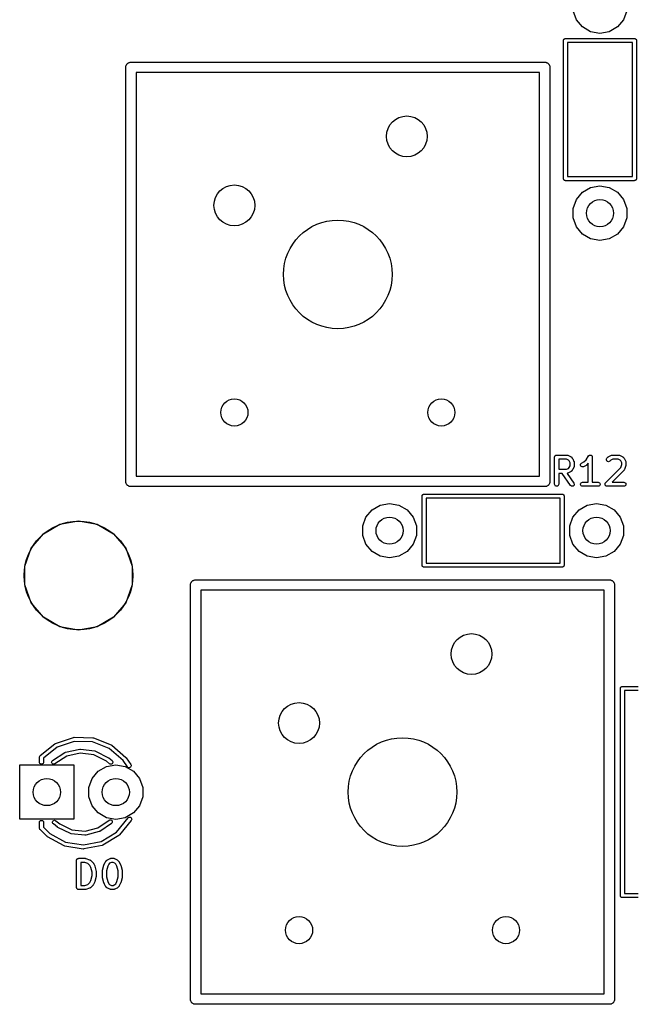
# Model space of a CAD drawing. Extents: x 85 to 363, y -189 to -115.
# Tile 2 of 38: x 103 to 125, y -189 to -153. Entities that reach past the tile are written whole.
import ezdxf

# ---------------------------------------------------------------- set-up
doc = ezdxf.new("R2010")
doc.units = 0
doc.header["$MEASUREMENT"] = 0
doc.layers.add('BLACK', color=7, linetype='CONTINUOUS')

msp = doc.modelspace()

# ---------------------------------------------------------------- linework, layer by layer
at = {"layer": 'Black'}
for p, q in [((123.083, -152.552), (122.964, -152.225)), ((124.94, -152.225), (124.821, -152.552)), ((123.307, -152.819), (123.083, -152.552)), ((123.609, -152.994), (123.307, -152.819)), ((124.597, -152.819), (124.295, -152.994)), ((124.821, -152.552), (124.597, -152.819)), ((122.63, -153.268), (122.634, -153.263)), ((122.634, -153.263), (122.639, -153.26)), ((122.639, -153.26), (122.644, -153.256)), ((122.644, -153.256), (122.651, -153.254)), ((122.651, -153.254), (122.656, -153.25)), ((122.656, -153.25), (122.663, -153.249)), ((122.663, -153.249), (122.669, -153.247)), ((122.669, -153.247), (122.676, -153.247)), ((122.676, -153.247), (122.682, -153.246)), ((122.682, -153.246), (125.222, -153.246)), ((123.952, -153.054), (123.609, -152.994)), ((124.295, -152.994), (123.952, -153.054)), ((125.222, -153.246), (125.228, -153.247)), ((125.228, -153.247), (125.235, -153.247)), ((125.235, -153.247), (125.241, -153.249)), ((125.241, -153.249), (125.248, -153.25)), ((125.248, -153.25), (125.253, -153.254)), ((125.253, -153.254), (125.259, -153.256)), ((125.259, -153.256), (125.265, -153.26)), ((125.265, -153.26), (125.27, -153.263)), ((125.27, -153.263), (125.274, -153.268)), ((122.607, -153.321), (122.608, -153.314)), ((122.607, -158.401), (122.607, -153.321)), ((122.608, -153.308), (122.61, -153.302)), ((122.608, -153.314), (122.608, -153.308)), ((122.61, -153.302), (122.612, -153.295)), ((122.612, -153.295), (122.615, -153.289)), ((122.615, -153.289), (122.617, -153.283)), ((122.617, -153.283), (122.621, -153.278)), ((122.621, -153.278), (122.625, -153.273)), ((122.625, -153.273), (122.63, -153.268)), ((122.757, -153.396), (122.757, -158.326)), ((125.147, -153.396), (122.757, -153.396)), ((125.147, -158.326), (125.147, -153.396)), ((125.274, -153.268), (125.279, -153.273)), ((125.279, -153.273), (125.283, -153.278)), ((125.283, -153.278), (125.287, -153.283)), ((125.287, -153.283), (125.289, -153.289)), ((125.289, -153.289), (125.292, -153.295)), ((125.292, -153.295), (125.294, -153.302)), ((125.294, -153.302), (125.296, -153.308)), ((125.296, -153.308), (125.296, -153.314)), ((125.296, -153.314), (125.297, -153.321)), ((125.297, -153.321), (125.297, -158.401)), ((106.489, -154.305), (106.492, -154.289)), ((106.489, -169.545), (106.489, -154.305)), ((106.492, -154.272), (106.498, -154.256)), ((106.492, -154.289), (106.492, -154.272)), ((106.498, -154.256), (106.501, -154.24)), ((106.501, -154.24), (106.509, -154.225)), ((106.509, -154.225), (106.515, -154.21)), ((106.515, -154.21), (106.526, -154.197)), ((106.526, -154.197), (106.534, -154.183)), ((106.534, -154.183), (106.547, -154.172)), ((106.547, -154.172), (106.558, -154.159)), ((106.558, -154.159), (106.572, -154.151)), ((106.572, -154.151), (106.585, -154.14)), ((106.585, -154.14), (106.6, -154.134)), ((106.6, -154.134), (106.615, -154.126)), ((106.615, -154.126), (106.631, -154.123)), ((106.631, -154.123), (106.647, -154.117)), ((106.647, -154.117), (106.664, -154.117)), ((106.664, -154.117), (106.68, -154.114)), ((106.68, -154.114), (121.92, -154.114)), ((121.92, -154.114), (121.936, -154.117)), ((121.936, -154.117), (121.953, -154.117)), ((121.953, -154.117), (121.969, -154.123)), ((121.969, -154.123), (121.985, -154.126)), ((121.985, -154.126), (122, -154.134)), ((122, -154.134), (122.015, -154.14)), ((122.015, -154.14), (122.028, -154.151)), ((122.028, -154.151), (122.042, -154.159)), ((122.042, -154.159), (122.053, -154.172)), ((122.053, -154.172), (122.066, -154.183)), ((122.066, -154.183), (122.074, -154.197)), ((122.074, -154.197), (122.085, -154.21)), ((122.085, -154.21), (122.091, -154.225)), ((122.091, -154.225), (122.099, -154.24)), ((122.099, -154.24), (122.102, -154.256)), ((122.102, -154.256), (122.108, -154.272)), ((122.108, -154.272), (122.108, -154.289)), ((122.108, -154.289), (122.11, -154.305)), ((122.11, -154.305), (122.11, -169.545)), ((106.87, -154.495), (106.87, -169.355)), ((121.73, -154.495), (106.87, -154.495)), ((121.73, -169.355), (121.73, -154.495)), ((122.757, -158.326), (125.147, -158.326)), ((122.608, -158.407), (122.607, -158.401)), ((122.608, -158.414), (122.608, -158.407)), ((122.61, -158.42), (122.608, -158.414)), ((122.612, -158.426), (122.61, -158.42)), ((122.615, -158.432), (122.612, -158.426)), ((122.617, -158.438), (122.615, -158.432)), ((122.621, -158.443), (122.617, -158.438)), ((122.625, -158.449), (122.621, -158.443)), ((122.63, -158.453), (122.625, -158.449)), ((122.634, -158.458), (122.63, -158.453)), ((122.639, -158.461), (122.634, -158.458)), ((122.644, -158.466), (122.639, -158.461)), ((122.651, -158.468), (122.644, -158.466)), ((122.656, -158.471), (122.651, -158.468)), ((122.663, -158.472), (122.656, -158.471)), ((122.669, -158.475), (122.663, -158.472)), ((122.676, -158.475), (122.669, -158.475)), ((122.682, -158.476), (122.676, -158.475)), ((125.222, -158.476), (122.682, -158.476)), ((123.609, -158.728), (123.952, -158.667)), ((123.952, -158.667), (124.295, -158.728)), ((125.228, -158.475), (125.222, -158.476)), ((125.235, -158.475), (125.228, -158.475)), ((125.241, -158.472), (125.235, -158.475)), ((125.248, -158.471), (125.241, -158.472)), ((125.253, -158.468), (125.248, -158.471)), ((125.259, -158.466), (125.253, -158.468)), ((125.265, -158.461), (125.259, -158.466)), ((125.27, -158.458), (125.265, -158.461)), ((125.274, -158.453), (125.27, -158.458)), ((125.279, -158.449), (125.274, -158.453)), ((125.283, -158.443), (125.279, -158.449)), ((125.287, -158.438), (125.283, -158.443)), ((125.289, -158.432), (125.287, -158.438)), ((125.292, -158.426), (125.289, -158.432)), ((125.294, -158.42), (125.292, -158.426)), ((125.296, -158.414), (125.294, -158.42)), ((125.297, -158.401), (125.296, -158.407)), ((125.296, -158.407), (125.296, -158.414)), ((123.083, -159.169), (123.307, -158.902)), ((123.307, -158.902), (123.609, -158.728)), ((124.295, -158.728), (124.597, -158.902)), ((124.597, -158.902), (124.821, -159.169)), ((122.964, -159.497), (123.083, -159.169)), ((124.821, -159.169), (124.94, -159.497)), ((122.964, -159.845), (122.964, -159.497)), ((124.94, -159.497), (124.94, -159.845)), ((123.083, -160.172), (122.964, -159.845)), ((124.94, -159.845), (124.821, -160.172)), ((123.307, -160.439), (123.083, -160.172)), ((123.609, -160.614), (123.307, -160.439)), ((124.597, -160.439), (124.295, -160.614)), ((124.821, -160.172), (124.597, -160.439)), ((123.952, -160.674), (123.609, -160.614)), ((124.295, -160.614), (123.952, -160.674)), ((122.282, -168.648), (122.283, -168.642)), ((122.282, -169.648), (122.282, -168.648)), ((122.283, -168.635), (122.285, -168.629)), ((122.283, -168.642), (122.283, -168.635)), ((122.285, -168.629), (122.286, -168.622)), ((122.286, -168.622), (122.29, -168.617)), ((122.29, -168.617), (122.292, -168.611)), ((122.292, -168.611), (122.296, -168.606)), ((122.296, -168.606), (122.299, -168.6)), ((122.299, -168.6), (122.304, -168.596)), ((122.304, -168.596), (122.309, -168.591)), ((122.309, -168.591), (122.314, -168.587)), ((122.314, -168.587), (122.319, -168.583)), ((122.319, -168.583), (122.325, -168.581)), ((122.325, -168.581), (122.331, -168.578)), ((122.331, -168.578), (122.338, -168.577)), ((122.338, -168.577), (122.344, -168.574)), ((122.344, -168.574), (122.35, -168.574)), ((122.35, -168.574), (122.357, -168.573)), ((122.357, -168.573), (122.738, -168.573)), ((122.432, -168.723), (122.432, -169.097)), ((122.72, -168.723), (122.432, -168.723)), ((122.788, -168.757), (122.72, -168.723)), ((122.738, -168.573), (122.742, -168.574)), ((122.742, -168.574), (122.746, -168.574)), ((122.746, -168.574), (122.755, -168.576)), ((122.755, -168.576), (122.763, -168.578)), ((122.763, -168.578), (122.767, -168.58)), ((122.767, -168.58), (122.771, -168.581)), ((122.771, -168.581), (122.866, -168.629)), ((122.819, -168.788), (122.788, -168.757)), ((122.853, -168.856), (122.819, -168.788)), ((122.866, -168.629), (122.876, -168.636)), ((122.876, -168.636), (122.886, -168.643)), ((122.886, -168.643), (122.934, -168.69)), ((122.934, -168.69), (122.94, -168.7)), ((122.94, -168.7), (122.948, -168.71)), ((122.948, -168.71), (122.995, -168.805)), ((122.995, -168.805), (122.996, -168.809)), ((122.996, -168.809), (122.999, -168.813)), ((122.999, -168.813), (123, -168.822)), ((123, -168.822), (123.003, -168.83)), ((123.003, -168.83), (123.002, -168.834)), ((123.002, -168.834), (123.003, -168.839)), ((123.003, -168.839), (123.003, -168.981)), ((123.276, -168.867), (123.36, -168.825)), ((123.36, -168.825), (123.441, -168.743)), ((123.441, -168.743), (123.532, -168.607)), ((123.532, -168.607), (123.535, -168.604)), ((123.535, -168.604), (123.537, -168.6)), ((123.537, -168.6), (123.544, -168.594)), ((123.544, -168.594), (123.55, -168.588)), ((123.55, -168.588), (123.554, -168.586)), ((123.554, -168.586), (123.557, -168.583)), ((123.557, -168.583), (123.566, -168.58)), ((123.566, -168.58), (123.574, -168.576)), ((123.574, -168.576), (123.578, -168.576)), ((123.578, -168.576), (123.582, -168.574)), ((123.582, -168.574), (123.591, -168.574)), ((123.591, -168.574), (123.6, -168.573)), ((123.6, -168.573), (123.604, -168.574)), ((123.604, -168.574), (123.608, -168.574)), ((123.608, -168.574), (123.616, -168.577)), ((123.616, -168.577), (123.625, -168.579)), ((123.625, -168.579), (123.628, -168.582)), ((123.628, -168.582), (123.632, -168.583)), ((123.632, -168.583), (123.639, -168.589)), ((123.639, -168.589), (123.647, -168.594)), ((123.647, -168.594), (123.649, -168.597)), ((123.649, -168.597), (123.652, -168.6)), ((123.652, -168.6), (123.657, -168.608)), ((123.657, -168.608), (123.662, -168.615)), ((123.662, -168.615), (123.663, -168.619)), ((123.663, -168.619), (123.665, -168.622)), ((123.665, -168.622), (123.667, -168.631)), ((123.667, -168.631), (123.669, -168.64)), ((123.669, -168.64), (123.669, -168.644)), ((123.669, -168.644), (123.67, -168.648)), ((123.67, -168.648), (123.67, -169.573)), ((124.187, -168.737), (124.194, -168.712)), ((124.189, -168.763), (124.187, -168.737)), ((124.2, -168.786), (124.189, -168.763)), ((124.194, -168.712), (124.208, -168.69)), ((124.218, -168.805), (124.2, -168.786)), ((124.208, -168.69), (124.256, -168.643)), ((124.242, -168.816), (124.218, -168.805)), ((124.268, -168.818), (124.242, -168.816)), ((124.256, -168.643), (124.266, -168.636)), ((124.266, -168.636), (124.276, -168.629)), ((124.293, -168.811), (124.268, -168.818)), ((124.276, -168.629), (124.371, -168.581)), ((124.315, -168.796), (124.293, -168.811)), ((124.354, -168.757), (124.315, -168.796)), ((124.422, -168.723), (124.354, -168.757)), ((124.371, -168.581), (124.375, -168.58)), ((124.375, -168.58), (124.379, -168.578)), ((124.379, -168.578), (124.387, -168.576)), ((124.387, -168.576), (124.396, -168.574)), ((124.396, -168.574), (124.4, -168.574)), ((124.4, -168.574), (124.404, -168.573)), ((124.404, -168.573), (124.642, -168.573)), ((124.625, -168.723), (124.422, -168.723)), ((124.693, -168.757), (124.625, -168.723)), ((124.642, -168.573), (124.647, -168.574)), ((124.647, -168.574), (124.651, -168.574)), ((124.651, -168.574), (124.659, -168.576)), ((124.659, -168.576), (124.668, -168.578)), ((124.668, -168.578), (124.672, -168.58)), ((124.672, -168.58), (124.676, -168.581)), ((124.676, -168.581), (124.771, -168.629)), ((124.724, -168.788), (124.693, -168.757)), ((124.758, -168.856), (124.724, -168.788)), ((124.771, -168.629), (124.781, -168.636)), ((124.781, -168.636), (124.791, -168.643)), ((124.791, -168.643), (124.838, -168.69)), ((124.838, -168.69), (124.845, -168.7)), ((124.845, -168.7), (124.852, -168.71)), ((124.852, -168.71), (124.9, -168.805)), ((124.9, -168.805), (124.901, -168.809)), ((124.901, -168.809), (124.903, -168.813)), ((124.903, -168.813), (124.905, -168.822)), ((124.905, -168.822), (124.907, -168.83)), ((124.907, -168.83), (124.907, -168.834)), ((124.907, -168.834), (124.908, -168.839)), ((124.908, -168.839), (124.908, -168.934)), ((122.432, -169.097), (122.72, -169.097)), ((122.72, -169.097), (122.788, -169.063)), ((122.866, -169.191), (122.771, -169.239)), ((122.788, -169.063), (122.819, -169.032)), ((122.819, -169.032), (122.853, -168.964)), ((122.853, -168.964), (122.853, -168.856)), ((122.876, -169.184), (122.866, -169.191)), ((122.886, -169.177), (122.876, -169.184)), ((122.934, -169.13), (122.886, -169.177)), ((122.94, -169.12), (122.934, -169.13)), ((122.948, -169.11), (122.94, -169.12)), ((122.995, -169.015), (122.948, -169.11)), ((122.996, -169.011), (122.995, -169.015)), ((122.999, -169.007), (122.996, -169.011)), ((123, -168.998), (122.999, -169.007)), ((123.003, -168.99), (123, -168.998)), ((123.003, -168.981), (123.002, -168.986)), ((123.002, -168.986), (123.003, -168.99)), ((123.234, -168.929), (123.24, -168.904)), ((123.237, -168.955), (123.234, -168.929)), ((123.249, -168.979), (123.237, -168.955)), ((123.24, -168.904), (123.255, -168.882)), ((123.268, -168.996), (123.249, -168.979)), ((123.255, -168.882), (123.276, -168.867)), ((123.292, -169.007), (123.268, -168.996)), ((123.318, -169.008), (123.292, -169.007)), ((123.343, -169.001), (123.318, -169.008)), ((123.438, -168.953), (123.343, -169.001)), ((123.448, -168.946), (123.438, -168.953)), ((123.457, -168.939), (123.448, -168.946)), ((123.52, -168.877), (123.457, -168.939)), ((123.52, -169.573), (123.52, -168.877)), ((124.161, -169.595), (124.72, -169.036)), ((124.838, -169.13), (124.395, -169.573)), ((124.72, -169.036), (124.758, -168.922)), ((124.758, -168.922), (124.758, -168.856)), ((124.841, -169.126), (124.838, -169.13)), ((124.844, -169.123), (124.841, -169.126)), ((124.848, -169.116), (124.844, -169.123)), ((124.853, -169.108), (124.848, -169.116)), ((124.854, -169.104), (124.853, -169.108)), ((124.856, -169.1), (124.854, -169.104)), ((124.904, -168.958), (124.856, -169.1)), ((124.906, -168.946), (124.904, -168.958)), ((124.908, -168.934), (124.906, -168.946)), ((106.492, -169.561), (106.489, -169.545)), ((106.492, -169.578), (106.492, -169.561)), ((106.87, -169.355), (121.73, -169.355)), ((122.11, -169.545), (122.108, -169.561)), ((122.108, -169.561), (122.108, -169.578)), ((122.556, -169.247), (122.432, -169.247)), ((122.432, -169.247), (122.432, -169.648)), ((122.867, -169.691), (122.556, -169.247)), ((122.742, -169.246), (122.739, -169.247)), ((122.739, -169.247), (122.99, -169.605)), ((122.746, -169.246), (122.742, -169.246)), ((122.755, -169.244), (122.746, -169.246)), ((122.763, -169.242), (122.755, -169.244)), ((122.767, -169.24), (122.763, -169.242)), ((122.771, -169.239), (122.767, -169.24)), ((106.498, -169.594), (106.492, -169.578)), ((106.501, -169.61), (106.498, -169.594)), ((106.509, -169.625), (106.501, -169.61)), ((106.515, -169.64), (106.509, -169.625)), ((106.526, -169.653), (106.515, -169.64)), ((106.534, -169.667), (106.526, -169.653)), ((106.547, -169.678), (106.534, -169.667)), ((106.558, -169.691), (106.547, -169.678)), ((106.572, -169.699), (106.558, -169.691)), ((106.585, -169.71), (106.572, -169.699)), ((106.6, -169.716), (106.585, -169.71)), ((106.615, -169.724), (106.6, -169.716)), ((106.631, -169.727), (106.615, -169.724)), ((106.647, -169.733), (106.631, -169.727)), ((106.664, -169.733), (106.647, -169.733)), ((106.68, -169.736), (106.664, -169.733)), ((121.92, -169.736), (106.68, -169.736)), ((121.936, -169.733), (121.92, -169.736)), ((121.953, -169.733), (121.936, -169.733)), ((121.969, -169.727), (121.953, -169.733)), ((121.985, -169.724), (121.969, -169.727)), ((122, -169.716), (121.985, -169.724)), ((122.015, -169.71), (122, -169.716)), ((122.028, -169.699), (122.015, -169.71)), ((122.042, -169.691), (122.028, -169.699)), ((122.053, -169.678), (122.042, -169.691)), ((122.066, -169.667), (122.053, -169.678)), ((122.074, -169.653), (122.066, -169.667)), ((122.085, -169.64), (122.074, -169.653)), ((122.091, -169.625), (122.085, -169.64)), ((122.099, -169.61), (122.091, -169.625)), ((122.102, -169.594), (122.099, -169.61)), ((122.108, -169.578), (122.102, -169.594)), ((122.286, -169.674), (122.282, -169.648)), ((122.299, -169.696), (122.286, -169.674)), ((122.319, -169.713), (122.299, -169.696)), ((122.344, -169.722), (122.319, -169.713)), ((122.37, -169.722), (122.344, -169.722)), ((122.394, -169.713), (122.37, -169.722)), ((122.414, -169.696), (122.394, -169.713)), ((122.427, -169.674), (122.414, -169.696)), ((122.432, -169.648), (122.427, -169.674)), ((122.885, -169.71), (122.867, -169.691)), ((122.909, -169.721), (122.885, -169.71)), ((122.935, -169.723), (122.909, -169.721)), ((122.96, -169.716), (122.935, -169.723)), ((122.981, -169.701), (122.96, -169.716)), ((122.996, -169.68), (122.981, -169.701)), ((122.99, -169.605), (123.001, -169.629)), ((123.003, -169.655), (122.996, -169.68)), ((123.001, -169.629), (123.003, -169.655)), ((123.235, -169.635), (123.244, -169.611)), ((123.235, -169.661), (123.235, -169.635)), ((123.244, -169.686), (123.235, -169.661)), ((123.244, -169.611), (123.261, -169.591)), ((123.261, -169.706), (123.244, -169.686)), ((123.261, -169.591), (123.283, -169.578)), ((123.283, -169.719), (123.261, -169.706)), ((123.283, -169.578), (123.309, -169.573)), ((123.309, -169.723), (123.283, -169.719)), ((123.309, -169.573), (123.52, -169.573)), ((123.881, -169.723), (123.309, -169.723)), ((123.67, -169.573), (123.881, -169.573)), ((123.881, -169.573), (123.906, -169.578)), ((123.906, -169.719), (123.881, -169.723)), ((123.906, -169.578), (123.929, -169.591)), ((123.929, -169.706), (123.906, -169.719)), ((123.929, -169.591), (123.945, -169.611)), ((123.945, -169.686), (123.929, -169.706)), ((123.945, -169.611), (123.954, -169.635)), ((123.954, -169.661), (123.945, -169.686)), ((123.954, -169.635), (123.954, -169.661)), ((124.139, -169.642), (124.14, -169.638)), ((124.14, -169.651), (124.139, -169.642)), ((124.14, -169.635), (124.143, -169.626)), ((124.14, -169.638), (124.14, -169.635)), ((124.14, -169.661), (124.14, -169.651)), ((124.141, -169.664), (124.14, -169.661)), ((124.141, -169.668), (124.141, -169.664)), ((124.146, -169.676), (124.141, -169.668)), ((124.143, -169.626), (124.146, -169.616)), ((124.146, -169.616), (124.148, -169.614)), ((124.149, -169.686), (124.146, -169.676)), ((124.148, -169.614), (124.149, -169.611)), ((124.149, -169.611), (124.155, -169.603)), ((124.151, -169.688), (124.149, -169.686)), ((124.152, -169.691), (124.151, -169.688)), ((124.159, -169.698), (124.152, -169.691)), ((124.155, -169.603), (124.161, -169.595)), ((124.166, -169.706), (124.159, -169.698)), ((124.169, -169.707), (124.166, -169.706)), ((124.171, -169.71), (124.169, -169.707)), ((124.18, -169.714), (124.171, -169.71)), ((124.188, -169.719), (124.18, -169.714)), ((124.191, -169.719), (124.188, -169.719)), ((124.194, -169.721), (124.191, -169.719)), ((124.204, -169.721), (124.194, -169.721)), ((124.214, -169.723), (124.204, -169.721)), ((124.833, -169.723), (124.214, -169.723)), ((124.395, -169.573), (124.833, -169.573)), ((124.833, -169.573), (124.859, -169.578)), ((124.859, -169.719), (124.833, -169.723)), ((124.859, -169.578), (124.881, -169.591)), ((124.881, -169.706), (124.859, -169.719)), ((124.881, -169.591), (124.898, -169.611)), ((124.898, -169.686), (124.881, -169.706)), ((124.898, -169.611), (124.907, -169.635)), ((124.907, -169.661), (124.898, -169.686)), ((124.907, -169.635), (124.907, -169.661)), ((117.4, -170.085), (117.401, -170.078)), ((117.4, -172.625), (117.4, -170.085)), ((117.401, -170.072), (117.403, -170.066)), ((117.401, -170.078), (117.401, -170.072)), ((117.403, -170.066), (117.405, -170.059)), ((117.405, -170.059), (117.408, -170.053)), ((117.408, -170.053), (117.41, -170.047)), ((117.41, -170.047), (117.414, -170.042)), ((117.414, -170.042), (117.418, -170.037)), ((117.418, -170.037), (117.423, -170.032)), ((117.423, -170.032), (117.427, -170.027)), ((117.427, -170.027), (117.432, -170.024)), ((117.432, -170.024), (117.438, -170.02)), ((117.438, -170.02), (117.444, -170.018)), ((117.444, -170.018), (117.449, -170.014)), ((117.449, -170.014), (117.456, -170.013)), ((117.456, -170.013), (117.462, -170.011)), ((117.462, -170.011), (117.469, -170.011)), ((117.469, -170.011), (117.475, -170.01)), ((117.475, -170.01), (122.555, -170.01)), ((117.55, -170.16), (117.55, -172.55)), ((122.48, -170.16), (117.55, -170.16)), ((122.48, -172.55), (122.48, -170.16)), ((122.555, -170.01), (122.561, -170.011)), ((122.561, -170.011), (122.568, -170.011)), ((122.568, -170.011), (122.574, -170.013)), ((122.574, -170.013), (122.581, -170.014)), ((122.581, -170.014), (122.586, -170.018)), ((122.586, -170.018), (122.593, -170.02)), ((122.593, -170.02), (122.598, -170.024)), ((122.598, -170.024), (122.603, -170.027)), ((122.603, -170.027), (122.607, -170.032)), ((122.607, -170.032), (122.612, -170.037)), ((122.612, -170.037), (122.616, -170.042)), ((122.616, -170.042), (122.62, -170.047)), ((122.62, -170.047), (122.622, -170.053)), ((122.622, -170.053), (122.625, -170.059)), ((122.625, -170.059), (122.627, -170.066)), ((122.627, -170.066), (122.629, -170.072)), ((122.629, -170.072), (122.629, -170.078)), ((122.629, -170.078), (122.63, -170.085)), ((122.63, -170.085), (122.63, -172.625)), ((115.336, -170.853), (115.56, -170.586)), ((115.56, -170.586), (115.862, -170.412)), ((115.862, -170.412), (116.205, -170.351)), ((116.205, -170.351), (116.548, -170.412)), ((116.548, -170.412), (116.85, -170.586)), ((116.85, -170.586), (117.074, -170.853)), ((122.956, -170.853), (123.18, -170.586)), ((123.18, -170.586), (123.482, -170.412)), ((123.482, -170.412), (123.825, -170.351)), ((123.825, -170.351), (124.168, -170.412)), ((124.168, -170.412), (124.47, -170.586)), ((124.47, -170.586), (124.694, -170.853)), ((104.063, -171.119), (104.75, -170.998)), ((104.75, -170.998), (105.436, -171.119)), ((115.217, -171.181), (115.336, -170.853)), ((117.074, -170.853), (117.193, -171.181)), ((122.837, -171.181), (122.956, -170.853)), ((124.694, -170.853), (124.813, -171.181)), ((103.459, -171.468), (104.063, -171.119)), ((105.436, -171.119), (106.04, -171.468)), ((115.217, -171.529), (115.217, -171.181)), ((117.193, -171.181), (117.193, -171.529)), ((122.837, -171.529), (122.837, -171.181)), ((124.813, -171.181), (124.813, -171.529)), ((103.011, -172.002), (103.459, -171.468)), ((106.04, -171.468), (106.488, -172.002)), ((115.336, -171.856), (115.217, -171.529)), ((117.193, -171.529), (117.074, -171.856)), ((122.956, -171.856), (122.837, -171.529)), ((124.813, -171.529), (124.694, -171.856)), ((102.772, -172.657), (103.011, -172.002)), ((106.488, -172.002), (106.727, -172.657)), ((115.56, -172.123), (115.336, -171.856)), ((117.074, -171.856), (116.85, -172.123)), ((123.18, -172.123), (122.956, -171.856)), ((124.694, -171.856), (124.47, -172.123)), ((115.862, -172.298), (115.56, -172.123)), ((116.205, -172.358), (115.862, -172.298)), ((116.548, -172.298), (116.205, -172.358)), ((116.85, -172.123), (116.548, -172.298)), ((123.482, -172.298), (123.18, -172.123)), ((123.825, -172.358), (123.482, -172.298)), ((124.168, -172.298), (123.825, -172.358)), ((124.47, -172.123), (124.168, -172.298)), ((102.772, -173.354), (102.772, -172.657)), ((106.727, -172.657), (106.727, -173.354)), ((117.401, -172.631), (117.4, -172.625)), ((117.401, -172.638), (117.401, -172.631)), ((117.403, -172.644), (117.401, -172.638)), ((117.405, -172.65), (117.403, -172.644)), ((117.408, -172.656), (117.405, -172.65)), ((117.41, -172.662), (117.408, -172.656)), ((117.414, -172.667), (117.41, -172.662)), ((117.418, -172.673), (117.414, -172.667)), ((117.423, -172.677), (117.418, -172.673)), ((117.427, -172.682), (117.423, -172.677)), ((117.432, -172.685), (117.427, -172.682)), ((117.438, -172.69), (117.432, -172.685)), ((117.444, -172.692), (117.438, -172.69)), ((117.449, -172.695), (117.444, -172.692)), ((117.456, -172.696), (117.449, -172.695)), ((117.462, -172.699), (117.456, -172.696)), ((117.469, -172.699), (117.462, -172.699)), ((117.475, -172.7), (117.469, -172.699)), ((122.555, -172.7), (117.475, -172.7)), ((117.55, -172.55), (122.48, -172.55)), ((122.561, -172.699), (122.555, -172.7)), ((122.568, -172.699), (122.561, -172.699)), ((122.574, -172.696), (122.568, -172.699)), ((122.581, -172.695), (122.574, -172.696)), ((122.586, -172.692), (122.581, -172.695)), ((122.593, -172.69), (122.586, -172.692)), ((122.598, -172.685), (122.593, -172.69)), ((122.603, -172.682), (122.598, -172.685)), ((122.607, -172.677), (122.603, -172.682)), ((122.612, -172.673), (122.607, -172.677)), ((122.616, -172.667), (122.612, -172.673)), ((122.62, -172.662), (122.616, -172.667)), ((122.622, -172.656), (122.62, -172.662)), ((122.625, -172.65), (122.622, -172.656)), ((122.627, -172.644), (122.625, -172.65)), ((122.629, -172.638), (122.627, -172.644)), ((122.63, -172.625), (122.629, -172.631)), ((122.629, -172.631), (122.629, -172.638)), ((108.953, -173.201), (108.966, -173.19)), ((108.966, -173.19), (108.982, -173.184)), ((108.982, -173.184), (108.996, -173.176)), ((108.996, -173.176), (109.013, -173.173)), ((109.013, -173.173), (109.028, -173.167)), ((109.028, -173.167), (109.045, -173.167)), ((109.045, -173.167), (109.061, -173.165)), ((109.061, -173.165), (124.301, -173.165)), ((124.301, -173.165), (124.318, -173.167)), ((124.318, -173.167), (124.334, -173.167)), ((124.334, -173.167), (124.35, -173.173)), ((124.35, -173.173), (124.366, -173.176)), ((124.366, -173.176), (124.381, -173.184)), ((124.381, -173.184), (124.396, -173.19)), ((124.396, -173.19), (124.409, -173.201)), ((103.011, -174.01), (102.772, -173.354)), ((106.727, -173.354), (106.488, -174.01)), ((108.871, -173.355), (108.874, -173.339)), ((108.871, -188.595), (108.871, -173.355)), ((108.874, -173.322), (108.879, -173.306)), ((108.874, -173.339), (108.874, -173.322)), ((108.879, -173.306), (108.882, -173.29)), ((108.882, -173.29), (108.891, -173.275)), ((108.891, -173.275), (108.896, -173.26)), ((108.896, -173.26), (108.907, -173.247)), ((108.907, -173.247), (108.915, -173.233)), ((108.915, -173.233), (108.928, -173.222)), ((108.928, -173.222), (108.939, -173.209)), ((108.939, -173.209), (108.953, -173.201)), ((109.252, -173.546), (109.252, -188.404)), ((124.111, -173.546), (109.252, -173.546)), ((124.111, -188.404), (124.111, -173.546)), ((124.409, -173.201), (124.424, -173.209)), ((124.424, -173.209), (124.434, -173.222)), ((124.434, -173.222), (124.447, -173.233)), ((124.447, -173.233), (124.456, -173.247)), ((124.456, -173.247), (124.466, -173.26)), ((124.466, -173.26), (124.472, -173.275)), ((124.472, -173.275), (124.48, -173.29)), ((124.48, -173.29), (124.483, -173.306)), ((124.483, -173.306), (124.489, -173.322)), ((124.489, -173.322), (124.489, -173.339)), ((124.489, -173.339), (124.492, -173.355)), ((124.492, -173.355), (124.492, -188.595)), ((103.459, -174.544), (103.011, -174.01)), ((106.488, -174.01), (106.04, -174.544)), ((104.063, -174.892), (103.459, -174.544)), ((106.04, -174.544), (105.436, -174.892)), ((104.75, -175.013), (104.063, -174.892)), ((105.436, -174.892), (104.75, -175.013)), ((124.703, -177.165), (124.704, -177.159)), ((124.703, -184.785), (124.703, -177.165)), ((124.704, -177.152), (124.706, -177.146)), ((124.704, -177.159), (124.704, -177.152)), ((124.706, -177.146), (124.707, -177.139)), ((124.707, -177.139), (124.71, -177.134)), ((124.71, -177.134), (124.713, -177.127)), ((124.713, -177.127), (124.717, -177.122)), ((124.717, -177.122), (124.72, -177.117)), ((124.72, -177.117), (124.725, -177.113)), ((124.725, -177.113), (124.729, -177.108)), ((124.729, -177.108), (124.735, -177.104)), ((124.735, -177.104), (124.74, -177.1)), ((124.74, -177.1), (124.746, -177.098)), ((124.746, -177.098), (124.752, -177.095)), ((124.752, -177.095), (124.758, -177.093)), ((124.758, -177.093), (124.764, -177.091)), ((124.764, -177.091), (124.771, -177.091)), ((124.771, -177.091), (124.777, -177.09)), ((124.777, -177.09), (125.357, -177.09)), ((125.357, -177.24), (124.852, -177.24)), ((124.852, -177.24), (124.852, -184.71)), ((103.903, -179.185), (104.561, -178.963)), ((104.561, -178.963), (104.587, -178.959)), ((104.587, -178.959), (105.28, -178.975)), ((105.28, -178.975), (105.306, -178.98)), ((105.306, -178.98), (105.306, -178.98)), ((105.306, -178.98), (105.952, -179.233)), ((103.339, -179.63), (103.88, -179.197)), ((103.964, -179.322), (103.46, -179.725)), ((103.88, -179.197), (103.897, -179.188)), ((103.897, -179.188), (103.903, -179.185)), ((104.596, -179.109), (103.964, -179.322)), ((105.264, -179.125), (104.596, -179.109)), ((105.885, -179.368), (105.264, -179.125)), ((105.952, -179.233), (105.974, -179.246)), ((105.974, -179.246), (106.495, -179.705)), ((103.31, -179.695), (103.312, -179.689)), ((103.31, -179.875), (103.31, -179.695)), ((103.312, -179.674), (103.321, -179.65)), ((103.312, -179.689), (103.312, -179.674)), ((103.321, -179.65), (103.339, -179.63)), ((103.794, -179.812), (104.245, -179.521)), ((104.315, -179.654), (103.875, -179.938)), ((104.245, -179.521), (104.269, -179.511)), ((104.245, -179.521), (104.245, -179.521)), ((104.269, -179.511), (104.793, -179.392)), ((104.813, -179.541), (104.315, -179.654)), ((104.793, -179.392), (104.803, -179.391)), ((104.803, -179.391), (104.819, -179.39)), ((105.319, -179.605), (104.813, -179.541)), ((104.819, -179.39), (104.819, -179.39)), ((104.819, -179.39), (105.351, -179.457)), ((105.778, -179.84), (105.319, -179.605)), ((105.351, -179.457), (105.376, -179.465)), ((105.376, -179.465), (105.854, -179.71)), ((105.854, -179.71), (105.861, -179.715)), ((105.861, -179.715), (105.868, -179.72)), ((106.389, -179.811), (105.885, -179.368)), ((106.495, -179.705), (106.501, -179.712)), ((106.501, -179.712), (106.508, -179.719)), ((102.584, -181.975), (102.584, -179.975)), ((102.584, -179.975), (104.584, -179.975)), ((103.315, -179.901), (103.31, -179.875)), ((103.328, -179.923), (103.315, -179.901)), ((103.348, -179.94), (103.328, -179.923)), ((103.372, -179.949), (103.348, -179.94)), ((103.398, -179.949), (103.372, -179.949)), ((103.423, -179.94), (103.398, -179.949)), ((103.443, -179.923), (103.423, -179.94)), ((103.456, -179.901), (103.443, -179.923)), ((103.46, -179.875), (103.456, -179.901)), ((103.46, -179.725), (103.46, -179.875)), ((103.759, -179.879), (103.763, -179.853)), ((103.765, -179.904), (103.759, -179.879)), ((103.763, -179.853), (103.775, -179.83)), ((103.779, -179.926), (103.765, -179.904)), ((103.775, -179.83), (103.794, -179.812)), ((103.8, -179.942), (103.779, -179.926)), ((103.825, -179.949), (103.8, -179.942)), ((103.851, -179.948), (103.825, -179.949)), ((103.875, -179.938), (103.851, -179.948)), ((104.584, -179.975), (104.584, -181.975)), ((105.479, -180.206), (105.781, -180.032)), ((105.889, -179.933), (105.778, -179.84)), ((105.781, -180.032), (106.124, -179.971)), ((105.868, -179.72), (105.986, -179.819)), ((105.912, -179.946), (105.889, -179.933)), ((105.937, -179.951), (105.912, -179.946)), ((105.963, -179.946), (105.937, -179.951)), ((105.986, -179.933), (105.963, -179.946)), ((105.986, -179.819), (106.002, -179.838)), ((106.002, -179.913), (105.986, -179.933)), ((106.002, -179.838), (106.011, -179.863)), ((106.011, -179.889), (106.002, -179.913)), ((106.011, -179.863), (106.011, -179.889)), ((106.124, -179.971), (106.468, -180.032)), ((106.551, -180.048), (106.389, -179.811)), ((106.468, -180.032), (106.77, -180.206)), ((106.508, -179.719), (106.675, -179.963)), ((106.569, -180.066), (106.551, -180.048)), ((106.593, -180.078), (106.569, -180.066)), ((106.619, -180.08), (106.593, -180.078)), ((106.644, -180.074), (106.619, -180.08)), ((106.666, -180.059), (106.644, -180.074)), ((106.681, -180.038), (106.666, -180.059)), ((106.675, -179.963), (106.686, -179.987)), ((106.688, -180.013), (106.681, -180.038)), ((106.686, -179.987), (106.688, -180.013)), ((105.255, -180.473), (105.479, -180.206)), ((106.77, -180.206), (106.994, -180.473)), ((105.136, -180.801), (105.255, -180.473)), ((105.136, -181.149), (105.136, -180.801)), ((106.994, -180.473), (107.113, -180.801)), ((107.113, -180.801), (107.113, -181.149)), ((105.255, -181.477), (105.136, -181.149)), ((107.113, -181.149), (106.994, -181.477)), ((105.479, -181.744), (105.255, -181.477)), ((106.994, -181.477), (106.77, -181.744)), ((105.781, -181.918), (105.479, -181.744)), ((106.77, -181.744), (106.468, -181.918)), ((104.584, -181.975), (102.584, -181.975)), ((103.31, -182.089), (103.315, -182.063)), ((103.31, -182.289), (103.31, -182.089)), ((103.315, -182.063), (103.328, -182.041)), ((103.328, -182.041), (103.348, -182.024)), ((103.348, -182.024), (103.372, -182.015)), ((103.372, -182.015), (103.398, -182.015)), ((103.398, -182.015), (103.423, -182.024)), ((103.423, -182.024), (103.443, -182.041)), ((103.443, -182.041), (103.456, -182.063)), ((103.456, -182.063), (103.46, -182.089)), ((103.46, -182.089), (103.46, -182.272)), ((103.798, -182.076), (103.806, -182.051)), ((103.798, -182.102), (103.798, -182.076)), ((103.807, -182.126), (103.798, -182.102)), ((103.806, -182.051), (103.823, -182.031)), ((103.824, -182.146), (103.807, -182.126)), ((103.823, -182.031), (103.845, -182.018)), ((103.973, -182.269), (103.824, -182.146)), ((103.845, -182.018), (103.871, -182.013)), ((103.871, -182.013), (103.896, -182.018)), ((103.896, -182.018), (103.919, -182.03)), ((103.919, -182.03), (104.062, -182.148)), ((104.062, -182.148), (104.505, -182.361)), ((105.463, -182.289), (105.877, -182.007)), ((105.962, -182.131), (105.537, -182.421)), ((106.124, -181.979), (105.781, -181.918)), ((105.877, -182.007), (105.901, -181.996)), ((105.901, -181.996), (105.927, -181.994)), ((105.927, -181.994), (105.952, -182.001)), ((105.952, -182.001), (105.973, -182.017)), ((105.98, -182.113), (105.962, -182.131)), ((105.973, -182.017), (105.988, -182.038)), ((105.992, -182.089), (105.98, -182.113)), ((105.988, -182.038), (105.994, -182.063)), ((105.994, -182.063), (105.992, -182.089)), ((106.468, -181.918), (106.124, -181.979)), ((106.152, -182.449), (106.577, -181.922)), ((106.694, -182.016), (106.26, -182.553)), ((106.577, -181.922), (106.597, -181.905)), ((106.597, -181.905), (106.621, -181.895)), ((106.621, -181.895), (106.647, -181.895)), ((106.647, -181.895), (106.672, -181.903)), ((106.672, -181.903), (106.692, -181.92)), ((106.692, -181.92), (106.705, -181.942)), ((106.706, -181.993), (106.694, -182.016)), ((106.705, -181.942), (106.71, -181.968)), ((106.71, -181.968), (106.706, -181.993)), ((103.315, -182.315), (103.31, -182.289)), ((103.327, -182.336), (103.315, -182.315)), ((103.331, -182.349), (103.327, -182.336)), ((103.346, -182.37), (103.331, -182.349)), ((103.596, -182.61), (103.346, -182.37)), ((103.46, -182.272), (103.693, -182.495)), ((103.604, -182.615), (103.596, -182.61)), ((103.612, -182.622), (103.604, -182.615)), ((103.693, -182.495), (104.277, -182.817)), ((103.981, -182.274), (103.973, -182.269)), ((103.988, -182.279), (103.981, -182.274)), ((104.452, -182.502), (103.988, -182.279)), ((104.477, -182.509), (104.452, -182.502)), ((104.989, -182.56), (104.477, -182.509)), ((104.505, -182.361), (104.99, -182.41)), ((105.015, -182.558), (104.989, -182.56)), ((104.99, -182.41), (105.463, -182.289)), ((105.513, -182.431), (105.015, -182.558)), ((105.015, -182.558), (105.015, -182.558)), ((105.537, -182.421), (105.513, -182.431)), ((105.584, -182.792), (106.152, -182.449)), ((106.241, -182.57), (105.65, -182.927)), ((106.26, -182.553), (106.241, -182.57)), ((104.216, -182.955), (103.612, -182.622)), ((104.241, -182.963), (104.216, -182.955)), ((104.922, -183.07), (104.241, -182.963)), ((104.277, -182.817), (104.933, -182.92)), ((104.933, -182.92), (105.584, -182.792)), ((105.626, -182.936), (104.948, -183.069)), ((105.65, -182.927), (105.626, -182.936)), ((104.948, -183.069), (104.922, -183.07)), ((104.948, -183.069), (104.948, -183.069)), ((104.681, -183.487), (104.682, -183.481)), ((104.681, -184.487), (104.681, -183.487)), ((104.682, -183.474), (104.685, -183.468)), ((104.682, -183.481), (104.682, -183.474)), ((104.685, -183.468), (104.686, -183.462)), ((104.686, -183.462), (104.689, -183.456)), ((104.689, -183.456), (104.691, -183.45)), ((104.691, -183.45), (104.696, -183.445)), ((104.696, -183.445), (104.699, -183.439)), ((104.699, -183.439), (104.704, -183.435)), ((104.704, -183.435), (104.708, -183.43)), ((104.708, -183.43), (104.714, -183.427)), ((104.714, -183.427), (104.719, -183.422)), ((104.719, -183.422), (104.725, -183.42)), ((104.725, -183.42), (104.731, -183.417)), ((104.731, -183.417), (104.737, -183.416)), ((104.737, -183.416), (104.743, -183.414)), ((104.743, -183.414), (104.75, -183.414)), ((104.75, -183.414), (104.756, -183.412)), ((104.756, -183.412), (104.994, -183.412)), ((104.831, -183.562), (104.831, -184.412)), ((104.982, -183.562), (104.831, -183.562)), ((105.097, -183.601), (104.982, -183.562)), ((104.994, -183.412), (105.006, -183.414)), ((105.006, -183.414), (105.018, -183.416)), ((105.018, -183.416), (105.161, -183.464)), ((105.171, -183.675), (105.097, -183.601)), ((105.161, -183.464), (105.165, -183.466)), ((105.165, -183.466), (105.169, -183.467)), ((105.169, -183.467), (105.176, -183.472)), ((105.209, -183.752), (105.171, -183.675)), ((105.176, -183.472), (105.184, -183.476)), ((105.184, -183.476), (105.187, -183.479)), ((105.187, -183.479), (105.19, -183.482)), ((105.19, -183.482), (105.286, -183.577)), ((105.286, -183.577), (105.292, -183.587)), ((105.292, -183.587), (105.3, -183.597)), ((105.3, -183.597), (105.347, -183.692)), ((105.347, -183.692), (105.35, -183.7)), ((105.35, -183.7), (105.353, -183.707)), ((105.636, -183.85), (105.684, -183.66)), ((105.684, -183.66), (105.687, -183.652)), ((105.687, -183.652), (105.689, -183.644)), ((105.689, -183.644), (105.737, -183.549)), ((105.737, -183.549), (105.744, -183.539)), ((105.744, -183.539), (105.751, -183.53)), ((105.751, -183.53), (105.798, -183.482)), ((105.798, -183.482), (105.808, -183.475)), ((105.808, -183.475), (105.818, -183.468)), ((105.818, -183.468), (105.913, -183.42)), ((105.866, -183.627), (105.827, -183.704)), ((105.896, -183.597), (105.866, -183.627)), ((105.964, -183.562), (105.896, -183.597)), ((105.913, -183.42), (105.917, -183.419)), ((105.917, -183.419), (105.921, -183.417)), ((105.921, -183.417), (105.93, -183.415)), ((105.93, -183.415), (105.938, -183.413)), ((105.938, -183.413), (105.942, -183.413)), ((105.942, -183.413), (105.947, -183.412)), ((105.947, -183.412), (106.042, -183.412)), ((106.024, -183.562), (105.964, -183.562)), ((106.093, -183.597), (106.024, -183.562)), ((106.042, -183.412), (106.046, -183.413)), ((106.046, -183.413), (106.051, -183.413)), ((106.051, -183.413), (106.059, -183.415)), ((106.059, -183.415), (106.068, -183.417)), ((106.068, -183.417), (106.071, -183.419)), ((106.071, -183.419), (106.076, -183.42)), ((106.076, -183.42), (106.171, -183.468)), ((106.123, -183.627), (106.093, -183.597)), ((106.162, -183.704), (106.123, -183.627)), ((106.171, -183.468), (106.18, -183.475)), ((106.18, -183.475), (106.19, -183.482)), ((106.19, -183.482), (106.238, -183.53)), ((106.238, -183.53), (106.245, -183.539)), ((106.245, -183.539), (106.252, -183.549)), ((106.252, -183.549), (106.3, -183.644)), ((106.3, -183.644), (106.302, -183.652)), ((106.302, -183.652), (106.305, -183.66)), ((106.305, -183.66), (106.353, -183.85)), ((105.253, -183.925), (105.209, -183.752)), ((105.209, -184.223), (105.253, -184.05)), ((105.253, -184.05), (105.253, -183.925)), ((105.353, -183.707), (105.4, -183.898)), ((105.4, -183.898), (105.401, -183.907)), ((105.401, -183.907), (105.403, -183.916)), ((105.403, -184.059), (105.401, -184.068)), ((105.403, -183.916), (105.403, -184.059)), ((105.634, -183.868), (105.635, -183.859)), ((105.634, -184.106), (105.634, -183.868)), ((105.635, -183.859), (105.636, -183.85)), ((105.827, -183.704), (105.784, -183.878)), ((105.784, -183.878), (105.784, -184.097)), ((106.205, -183.878), (106.162, -183.704)), ((106.205, -184.097), (106.205, -183.878)), ((106.353, -183.85), (106.353, -183.859)), ((106.353, -183.859), (106.355, -183.868)), ((106.355, -183.868), (106.355, -184.106)), ((104.831, -184.412), (104.982, -184.412)), ((104.982, -184.412), (105.097, -184.374)), ((105.097, -184.374), (105.171, -184.3)), ((105.171, -184.3), (105.209, -184.223)), ((105.286, -184.398), (105.19, -184.493)), ((105.292, -184.388), (105.286, -184.398)), ((105.3, -184.378), (105.292, -184.388)), ((105.347, -184.283), (105.3, -184.378)), ((105.35, -184.275), (105.347, -184.283)), ((105.353, -184.267), (105.35, -184.275)), ((105.4, -184.077), (105.353, -184.267)), ((105.401, -184.068), (105.4, -184.077)), ((105.635, -184.115), (105.634, -184.106)), ((105.636, -184.125), (105.635, -184.115)), ((105.684, -184.315), (105.636, -184.125)), ((105.687, -184.323), (105.684, -184.315)), ((105.689, -184.33), (105.687, -184.323)), ((105.737, -184.426), (105.689, -184.33)), ((105.744, -184.435), (105.737, -184.426)), ((105.784, -184.097), (105.827, -184.271)), ((105.827, -184.271), (105.866, -184.348)), ((105.866, -184.348), (105.896, -184.378)), ((105.896, -184.378), (105.964, -184.412)), ((105.964, -184.412), (106.024, -184.412)), ((106.024, -184.412), (106.093, -184.378)), ((106.093, -184.378), (106.123, -184.348)), ((106.123, -184.348), (106.162, -184.271)), ((106.162, -184.271), (106.205, -184.097)), ((106.252, -184.426), (106.245, -184.435)), ((106.3, -184.33), (106.252, -184.426)), ((106.302, -184.323), (106.3, -184.33)), ((106.305, -184.315), (106.302, -184.323)), ((106.353, -184.125), (106.305, -184.315)), ((106.355, -184.106), (106.353, -184.115)), ((106.353, -184.115), (106.353, -184.125)), ((104.682, -184.494), (104.681, -184.487)), ((104.682, -184.5), (104.682, -184.494)), ((104.685, -184.507), (104.682, -184.5)), ((104.686, -184.513), (104.685, -184.507)), ((104.689, -184.519), (104.686, -184.513)), ((104.691, -184.525), (104.689, -184.519)), ((104.696, -184.53), (104.691, -184.525)), ((104.699, -184.536), (104.696, -184.53)), ((104.704, -184.54), (104.699, -184.536)), ((104.708, -184.545), (104.704, -184.54)), ((104.714, -184.548), (104.708, -184.545)), ((104.719, -184.552), (104.714, -184.548)), ((104.725, -184.555), (104.719, -184.552)), ((104.731, -184.558), (104.725, -184.555)), ((104.737, -184.559), (104.731, -184.558)), ((104.743, -184.561), (104.737, -184.559)), ((104.75, -184.561), (104.743, -184.561)), ((104.756, -184.562), (104.75, -184.561)), ((104.994, -184.562), (104.756, -184.562)), ((105.006, -184.56), (104.994, -184.562)), ((105.018, -184.559), (105.006, -184.56)), ((105.161, -184.511), (105.018, -184.559)), ((105.165, -184.509), (105.161, -184.511)), ((105.169, -184.508), (105.165, -184.509)), ((105.176, -184.503), (105.169, -184.508)), ((105.184, -184.499), (105.176, -184.503)), ((105.187, -184.495), (105.184, -184.499)), ((105.19, -184.493), (105.187, -184.495)), ((105.751, -184.445), (105.744, -184.435)), ((105.798, -184.493), (105.751, -184.445)), ((105.808, -184.5), (105.798, -184.493)), ((105.818, -184.507), (105.808, -184.5)), ((105.913, -184.554), (105.818, -184.507)), ((105.917, -184.556), (105.913, -184.554)), ((105.921, -184.558), (105.917, -184.556)), ((105.93, -184.559), (105.921, -184.558)), ((105.938, -184.562), (105.93, -184.559)), ((105.942, -184.562), (105.938, -184.562)), ((105.947, -184.562), (105.942, -184.562)), ((106.042, -184.562), (105.947, -184.562)), ((106.046, -184.562), (106.042, -184.562)), ((106.051, -184.562), (106.046, -184.562)), ((106.059, -184.559), (106.051, -184.562)), ((106.068, -184.558), (106.059, -184.559)), ((106.071, -184.556), (106.068, -184.558)), ((106.076, -184.554), (106.071, -184.556)), ((106.171, -184.507), (106.076, -184.554)), ((106.18, -184.5), (106.171, -184.507)), ((106.19, -184.493), (106.18, -184.5)), ((106.238, -184.445), (106.19, -184.493)), ((106.245, -184.435), (106.238, -184.445)), ((124.704, -184.791), (124.703, -184.785)), ((124.852, -184.71), (125.357, -184.71)), ((124.704, -184.798), (124.704, -184.791)), ((124.706, -184.804), (124.704, -184.798)), ((124.707, -184.811), (124.706, -184.804)), ((124.71, -184.816), (124.707, -184.811)), ((124.713, -184.822), (124.71, -184.816)), ((124.717, -184.828), (124.713, -184.822)), ((124.72, -184.833), (124.717, -184.828)), ((124.725, -184.837), (124.72, -184.833)), ((124.729, -184.842), (124.725, -184.837)), ((124.735, -184.846), (124.729, -184.842)), ((124.74, -184.85), (124.735, -184.846)), ((124.746, -184.852), (124.74, -184.85)), ((124.752, -184.855), (124.746, -184.852)), ((124.758, -184.857), (124.752, -184.855)), ((124.764, -184.859), (124.758, -184.857)), ((124.771, -184.859), (124.764, -184.859)), ((124.777, -184.86), (124.771, -184.859)), ((125.357, -184.86), (124.777, -184.86)), ((109.252, -188.404), (124.111, -188.404)), ((108.874, -188.611), (108.871, -188.595)), ((108.874, -188.628), (108.874, -188.611)), ((108.879, -188.644), (108.874, -188.628)), ((108.882, -188.66), (108.879, -188.644)), ((108.891, -188.675), (108.882, -188.66)), ((108.896, -188.69), (108.891, -188.675)), ((108.907, -188.703), (108.896, -188.69)), ((108.915, -188.717), (108.907, -188.703)), ((108.928, -188.728), (108.915, -188.717)), ((108.939, -188.741), (108.928, -188.728)), ((108.953, -188.749), (108.939, -188.741)), ((108.966, -188.76), (108.953, -188.749)), ((108.982, -188.766), (108.966, -188.76)), ((108.996, -188.774), (108.982, -188.766)), ((109.013, -188.777), (108.996, -188.774)), ((124.366, -188.774), (124.35, -188.777)), ((124.381, -188.766), (124.366, -188.774)), ((124.396, -188.76), (124.381, -188.766)), ((124.409, -188.749), (124.396, -188.76)), ((124.424, -188.741), (124.409, -188.749)), ((124.434, -188.728), (124.424, -188.741)), ((124.447, -188.717), (124.434, -188.728)), ((124.456, -188.703), (124.447, -188.717)), ((124.466, -188.69), (124.456, -188.703)), ((124.472, -188.675), (124.466, -188.69)), ((124.48, -188.66), (124.472, -188.675)), ((124.483, -188.644), (124.48, -188.66)), ((124.489, -188.628), (124.483, -188.644)), ((124.492, -188.595), (124.489, -188.611)), ((124.489, -188.611), (124.489, -188.628)), ((109.028, -188.783), (109.013, -188.777)), ((109.045, -188.783), (109.028, -188.783)), ((109.061, -188.785), (109.045, -188.783)), ((124.301, -188.785), (109.061, -188.785)), ((124.318, -188.783), (124.301, -188.785)), ((124.334, -188.783), (124.318, -188.783)), ((124.35, -188.777), (124.334, -188.783))]:
    msp.add_line(p, q, dxfattribs=at)
for centre, radius in [((116.84, -156.845), 0.751), ((110.49, -159.385), 0.751), ((123.952, -159.671), 0.5), ((114.3, -161.925), 2), ((110.49, -167.005), 0.5), ((118.11, -167.005), 0.5), ((104.75, -173.006), 2), ((116.205, -171.355), 0.5), ((123.825, -171.355), 0.5), ((119.221, -175.895), 0.751), ((112.871, -178.435), 0.751), ((116.681, -180.975), 2), ((103.584, -180.975), 0.5), ((106.124, -180.975), 0.5), ((112.871, -186.055), 0.5), ((120.491, -186.055), 0.5)]:
    msp.add_circle(centre, radius, dxfattribs=at)

doc.saveas('drawing.dxf')
